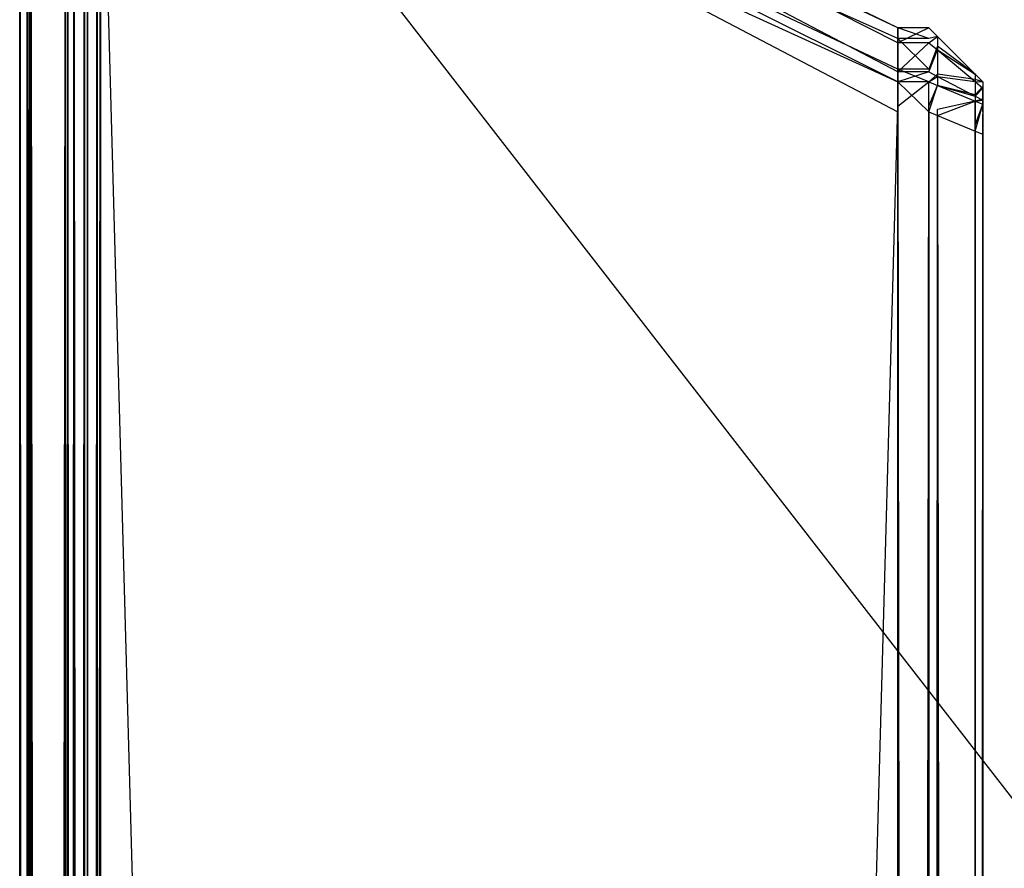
# Model space of a CAD drawing. Extents: x -0.418 to 0, y -0.27 to 0.
# Tile 32 of 89: x -0.418 to -0.4089, y -0.01248 to -0.00464. Entities that reach past the tile are written whole.
import ezdxf

# ---------------------------------------------------------------- set-up
doc = ezdxf.new("R2010")
doc.units = 0
for name, color, linetype in [('L10_KORPUS1_0___REPLACEMTFOREMP', 7, 'CONTINUOUS'), ('L7_KORPUS1_3___REPLACEMTFOREMPT', 7, 'CONTINUOUS'), ('L9_KORPUS1_1___REPLACEMTFOREMPT', 7, 'CONTINUOUS')]:
    doc.layers.add(name, color=color, linetype=linetype)

msp = doc.modelspace()

# ---------------------------------------------------------------- linework, layer by layer
at = {"layer": 'L10_KORPUS1_0___REPLACEMTFOREMP', "color": 8}
for points, invisible_edges in [([(-0.417368, -0.269077), (-0.417373, -0.001319), (-0.417286, -0.001232), (-0.417368, -0.269077)], 13), ([(-0.417372, -0.00132, 0.007694), (-0.417367, -0.269076, 0.007694), (-0.417285, -0.001233, 0.007694), (-0.417372, -0.00132, 0.007694)], 13), ([(-0.417368, -0.269077), (-0.417286, -0.001232), (-0.417289, -0.269155), (-0.417368, -0.269077)], 10), ([(-0.417285, -0.001233, 0.007694), (-0.417367, -0.269076, 0.007694), (-0.417289, -0.269154, 0.007694), (-0.417285, -0.001233, 0.007694)], 10), ([(-0.417289, -0.269155), (-0.417286, -0.001232), (-0.417252, -0.269192), (-0.417289, -0.269155)], 13), ([(-0.417285, -0.001233, 0.007694), (-0.417289, -0.269154, 0.007694), (-0.417252, -0.269191, 0.007694), (-0.417285, -0.001233, 0.007694)], 13), ([(-0.417252, -0.269192), (-0.417286, -0.001232), (-0.417252, -0.001198), (-0.417252, -0.269192)], 10), ([(-0.417285, -0.001233, 0.007694), (-0.417252, -0.269191, 0.007694), (-0.417252, -0.0012, 0.007694), (-0.417285, -0.001233, 0.007694)], 10), ([(-0.417252, -0.269192), (-0.417252, -0.001198), (-0.417088, -0.001198), (-0.417252, -0.269192)], 15), ([(-0.417252, -0.269192), (-0.417088, -0.001198), (-0.417092, -0.269192), (-0.417252, -0.269192)], 15), ([(-0.417252, -0.0012, 0.007694), (-0.417252, -0.269191, 0.007694), (-0.417092, -0.269191, 0.007694), (-0.417252, -0.0012, 0.007694)], 15), ([(-0.417252, -0.0012, 0.007694), (-0.417092, -0.269191, 0.007694), (-0.417088, -0.0012, 0.007694), (-0.417252, -0.0012, 0.007694)], 15), ([(-0.417092, -0.269192), (-0.417088, -0.001198), (-0.208999, -0.269192), (-0.417092, -0.269192)], 15), ([(-0.417088, -0.0012, 0.007694), (-0.417092, -0.269191, 0.007694), (-0.208999, -0.269191, 0.007694), (-0.417088, -0.0012, 0.007694)], 15), ([(-0.208999, -0.269192), (-0.417088, -0.001198), (-0.208999, -0.001198), (-0.208999, -0.269192)], 10), ([(-0.417088, -0.0012, 0.007694), (-0.208999, -0.269191, 0.007694), (-0.208999, -0.0012, 0.007694), (-0.417088, -0.0012, 0.007694)], 15), ([(-0.417998, -0.00129, 0.007022), (-0.417998, -0.269078, 0.000566), (-0.417998, -0.269078, 0.007022), (-0.417998, -0.00129, 0.007022)], 13), ([(-0.417998, -0.269078, 0.000566), (-0.417998, -0.00129, 0.007022), (-0.417998, -0.00129, 0.000566), (-0.417998, -0.269078, 0.000566)], 14), ([(-0.417998, -0.00129, 0.007194), (-0.417998, -0.269078, 0.007022), (-0.417998, -0.269078, 0.007194), (-0.417998, -0.00129, 0.007194)], 13), ([(-0.417998, -0.269078, 0.007022), (-0.417998, -0.00129, 0.007194), (-0.417998, -0.00129, 0.007022), (-0.417998, -0.269078, 0.007022)], 14), ([(-0.417899, -0.269037, 0.007293), (-0.417998, -0.00129, 0.007194), (-0.417998, -0.269078, 0.007194), (-0.417899, -0.269037, 0.007293)], 13), ([(-0.417998, -0.00129, 0.007194), (-0.417899, -0.269037, 0.007293), (-0.417899, -0.001331, 0.007293), (-0.417998, -0.00129, 0.007194)], 14), ([(-0.417998, -0.00129, 0.000566), (-0.417998, -0.269078, 0.0005), (-0.417998, -0.269078, 0.000566), (-0.417998, -0.00129, 0.000566)], 13), ([(-0.417998, -0.269078, 0.0005), (-0.417998, -0.00129, 0.000566), (-0.417998, -0.00129, 0.0005), (-0.417998, -0.269078, 0.0005)], 14), ([(-0.417998, -0.00129, 0.0005), (-0.417934, -0.269052, 0.000436), (-0.417998, -0.269078, 0.0005), (-0.417998, -0.00129, 0.0005)], 13), ([(-0.417934, -0.269052, 0.000436), (-0.417998, -0.00129, 0.0005), (-0.417934, -0.001317, 0.000436), (-0.417934, -0.269052, 0.000436)], 14), ([(-0.417934, -0.001317, 0.000436), (-0.417578, -0.268905, 0.00008), (-0.417934, -0.269052, 0.000436), (-0.417934, -0.001317, 0.000436)], 13), ([(-0.417578, -0.268905, 0.00008), (-0.417934, -0.001317, 0.000436), (-0.417578, -0.001464, 0.00008), (-0.417578, -0.268905, 0.00008)], 14), ([(-0.417555, -0.268895, 0.007637), (-0.417899, -0.001331, 0.007293), (-0.417899, -0.269037, 0.007293), (-0.417555, -0.268895, 0.007637)], 13), ([(-0.417899, -0.001331, 0.007293), (-0.417555, -0.268895, 0.007637), (-0.417555, -0.001473, 0.007637), (-0.417899, -0.001331, 0.007293)], 14), ([(-0.417404, -0.001497), (-0.417373, -0.001319), (-0.417404, -0.268872), (-0.417404, -0.001497)], 10), ([(-0.417404, -0.268872), (-0.417373, -0.001319), (-0.417404, -0.269041), (-0.417404, -0.268872)], 13), ([(-0.417404, -0.269041), (-0.417373, -0.001319), (-0.417368, -0.269077), (-0.417404, -0.269041)], 10), ([(-0.417403, -0.00135, 0.007694), (-0.417367, -0.269076, 0.007694), (-0.417372, -0.00132, 0.007694), (-0.417403, -0.00135, 0.007694)], 10), ([(-0.417403, -0.001497, 0.007694), (-0.417367, -0.269076, 0.007694), (-0.417403, -0.00135, 0.007694), (-0.417403, -0.001497, 0.007694)], 13), ([(-0.417578, -0.001464, 0.00008), (-0.417498, -0.268872), (-0.417578, -0.268905, 0.00008), (-0.417578, -0.001464, 0.00008)], 13), ([(-0.417498, -0.268872), (-0.417578, -0.001464, 0.00008), (-0.417498, -0.001497), (-0.417498, -0.268872)], 14), ([(-0.417498, -0.268872, 0.007694), (-0.417555, -0.001473, 0.007637), (-0.417555, -0.268895, 0.007637), (-0.417498, -0.268872, 0.007694)], 13), ([(-0.417555, -0.001473, 0.007637), (-0.417498, -0.268872, 0.007694), (-0.417498, -0.001497, 0.007694), (-0.417555, -0.001473, 0.007637)], 14), ([(-0.417404, -0.001497), (-0.417498, -0.268872), (-0.417498, -0.001497), (-0.417404, -0.001497)], 13), ([(-0.417498, -0.268872), (-0.417404, -0.001497), (-0.417404, -0.268872), (-0.417498, -0.268872)], 14), ([(-0.417403, -0.268872, 0.007694), (-0.417498, -0.001497, 0.007694), (-0.417498, -0.268872, 0.007694), (-0.417403, -0.268872, 0.007694)], 13), ([(-0.417498, -0.001497, 0.007694), (-0.417403, -0.268872, 0.007694), (-0.417403, -0.001497, 0.007694), (-0.417498, -0.001497, 0.007694)], 14), ([(-0.417403, -0.268872, 0.007694), (-0.417367, -0.269076, 0.007694), (-0.417403, -0.001497, 0.007694), (-0.417403, -0.268872, 0.007694)], 10)]:
    msp.add_3dface(points, dxfattribs=dict(at, invisible_edges=invisible_edges))
at = {"layer": 'L7_KORPUS1_3___REPLACEMTFOREMPT', "color": 8}
for points, invisible_edges in [([(-0.409885, -0.004716, 0.007625), (-0.417254, -0.001221, 0.007526), (-0.417254, -0.001122, 0.007625), (-0.409885, -0.004716, 0.007625)], 14), ([(-0.417254, -0.001122, 0.929128), (-0.409885, -0.004853, 0.929264), (-0.409885, -0.004716, 0.929128), (-0.417254, -0.001122, 0.929128)], 13), ([(-0.409885, -0.004853, 0.929264), (-0.417254, -0.001122, 0.929128), (-0.417254, -0.001258, 0.929264), (-0.409885, -0.004853, 0.929264)], 14), ([(-0.417254, -0.001122, 0.928856), (-0.409885, -0.004716, 0.929128), (-0.409885, -0.004716, 0.928856), (-0.417254, -0.001122, 0.928856)], 13), ([(-0.409885, -0.004716, 0.929128), (-0.417254, -0.001122, 0.928856), (-0.417254, -0.001122, 0.929128), (-0.409885, -0.004716, 0.929128)], 14), ([(-0.417254, -0.001122, 0.007876), (-0.409885, -0.004716, 0.928856), (-0.409885, -0.004716, 0.007876), (-0.417254, -0.001122, 0.007876)], 13), ([(-0.409885, -0.004716, 0.928856), (-0.417254, -0.001122, 0.007876), (-0.417254, -0.001122, 0.928856), (-0.409885, -0.004716, 0.928856)], 14), ([(-0.417254, -0.001122, 0.007625), (-0.409885, -0.004716, 0.007876), (-0.409885, -0.004716, 0.007625), (-0.417254, -0.001122, 0.007625)], 13), ([(-0.409885, -0.004716, 0.007876), (-0.417254, -0.001122, 0.007625), (-0.417254, -0.001122, 0.007876), (-0.409885, -0.004716, 0.007876)], 14), ([(-0.409885, -0.004815, 0.007526), (-0.417254, -0.001504, 0.007242), (-0.417254, -0.001221, 0.007526), (-0.409885, -0.004815, 0.007526)], 14), ([(-0.417254, -0.001221, 0.007526), (-0.409885, -0.004716, 0.007625), (-0.409885, -0.004815, 0.007526), (-0.417254, -0.001221, 0.007526)], 13), ([(-0.417254, -0.001258, 0.929264), (-0.409885, -0.005123, 0.929536), (-0.409885, -0.004853, 0.929264), (-0.417254, -0.001258, 0.929264)], 13), ([(-0.409885, -0.005123, 0.929536), (-0.417254, -0.001258, 0.929264), (-0.417254, -0.001529, 0.929536), (-0.409885, -0.005123, 0.929536)], 14), ([(-0.409885, -0.005098, 0.007242), (-0.417254, -0.001621, 0.007125), (-0.417254, -0.001504, 0.007242), (-0.409885, -0.005098, 0.007242)], 14), ([(-0.417254, -0.001504, 0.007242), (-0.409885, -0.004815, 0.007526), (-0.409885, -0.005098, 0.007242), (-0.417254, -0.001504, 0.007242)], 13), ([(-0.417254, -0.001529, 0.929536), (-0.409885, -0.005215, 0.929628), (-0.409885, -0.005123, 0.929536), (-0.417254, -0.001529, 0.929536)], 13), ([(-0.409885, -0.005215, 0.929628), (-0.417254, -0.001529, 0.929536), (-0.417254, -0.001621, 0.929628), (-0.409885, -0.005215, 0.929628)], 14), ([(-0.417254, -0.001621, 0.007125), (-0.409885, -0.005098, 0.007242), (-0.409885, -0.005215, 0.007125), (-0.417254, -0.001621, 0.007125)], 13), ([(-0.409885, -0.005492, 0.929628), (-0.417254, -0.001621, 0.929628), (-0.417254, -0.001897, 0.929628), (-0.409885, -0.005492, 0.929628)], 13), ([(-0.417254, -0.001621, 0.929628), (-0.409885, -0.005492, 0.929628), (-0.409885, -0.005215, 0.929628), (-0.417254, -0.001621, 0.929628)], 14), ([(-0.409885, -0.005215, 0.007125), (-0.417254, -0.001843, 0.007125), (-0.417254, -0.001621, 0.007125), (-0.409885, -0.005215, 0.007125)], 13), ([(-0.417911, -0.269192, 0.007535), (-0.417576, -0.001875, 0.007201), (-0.417576, -0.26933, 0.007201), (-0.417911, -0.269192, 0.007535)], 13), ([(-0.417576, -0.001875, 0.007201), (-0.417911, -0.269192, 0.007535), (-0.417911, -0.002013, 0.007535), (-0.417576, -0.001875, 0.007201)], 14), ([(-0.4175, -0.001843, 0.007125), (-0.417576, -0.26933, 0.007201), (-0.417576, -0.001875, 0.007201), (-0.4175, -0.001843, 0.007125)], 13), ([(-0.417576, -0.26933, 0.007201), (-0.4175, -0.001843, 0.007125), (-0.4175, -0.269362, 0.007125), (-0.417576, -0.26933, 0.007201)], 14), ([(-0.4175, -0.001897, 0.929628), (-0.417576, -0.269282, 0.929552), (-0.4175, -0.269314, 0.929628), (-0.4175, -0.001897, 0.929628)], 13), ([(-0.417576, -0.269282, 0.929552), (-0.4175, -0.001897, 0.929628), (-0.417576, -0.001929, 0.929552), (-0.417576, -0.269282, 0.929552)], 14), ([(-0.417254, -0.001843, 0.007125), (-0.4175, -0.269362, 0.007125), (-0.4175, -0.001843, 0.007125), (-0.417254, -0.001843, 0.007125)], 13), ([(-0.4175, -0.269362, 0.007125), (-0.417254, -0.001843, 0.007125), (-0.417254, -0.269362, 0.007125), (-0.4175, -0.269362, 0.007125)], 14), ([(-0.417254, -0.269314, 0.929628), (-0.4175, -0.001897, 0.929628), (-0.4175, -0.269314, 0.929628), (-0.417254, -0.269314, 0.929628)], 13), ([(-0.4175, -0.001897, 0.929628), (-0.417254, -0.269314, 0.929628), (-0.417254, -0.001897, 0.929628), (-0.4175, -0.001897, 0.929628)], 14), ([(-0.417254, -0.001843, 0.007125), (-0.409885, -0.005215, 0.007125), (-0.409885, -0.005438, 0.007125), (-0.417254, -0.001843, 0.007125)], 14), ([(-0.409885, -0.005438, 0.007125), (-0.417254, -0.269362, 0.007125), (-0.417254, -0.001843, 0.007125), (-0.409885, -0.005438, 0.007125)], 13), ([(-0.409885, -0.269314, 0.929628), (-0.417254, -0.001897, 0.929628), (-0.417254, -0.269314, 0.929628), (-0.409885, -0.269314, 0.929628)], 13), ([(-0.417254, -0.001897, 0.929628), (-0.409885, -0.269314, 0.929628), (-0.409885, -0.005492, 0.929628), (-0.417254, -0.001897, 0.929628)], 14), ([(-0.417576, -0.001929, 0.929552), (-0.417911, -0.269144, 0.929217), (-0.417576, -0.269282, 0.929552), (-0.417576, -0.001929, 0.929552)], 13), ([(-0.417911, -0.269144, 0.929217), (-0.417576, -0.001929, 0.929552), (-0.417911, -0.002067, 0.929217), (-0.417911, -0.269144, 0.929217)], 14), ([(-0.418, -0.269155, 0.007625), (-0.417911, -0.002013, 0.007535), (-0.417911, -0.269192, 0.007535), (-0.418, -0.269155, 0.007625)], 13), ([(-0.417911, -0.002013, 0.007535), (-0.418, -0.269155, 0.007625), (-0.418, -0.00205, 0.007625), (-0.417911, -0.002013, 0.007535)], 14), ([(-0.418, -0.00205, 0.007747), (-0.418, -0.269155, 0.007625), (-0.418, -0.269155, 0.007747), (-0.418, -0.00205, 0.007747)], 13), ([(-0.418, -0.269155, 0.007625), (-0.418, -0.00205, 0.007747), (-0.418, -0.00205, 0.007625), (-0.418, -0.269155, 0.007625)], 14), ([(-0.418, -0.269155, 0.007747), (-0.418, -0.269108, 0.929006), (-0.418, -0.00205, 0.007747), (-0.418, -0.269155, 0.007747)], 13), ([(-0.418, -0.00205, 0.007747), (-0.418, -0.269108, 0.929006), (-0.418, -0.002104, 0.929006), (-0.418, -0.00205, 0.007747)], 10), ([(-0.417911, -0.002067, 0.929217), (-0.418, -0.269108, 0.929128), (-0.417911, -0.269144, 0.929217), (-0.417911, -0.002067, 0.929217)], 13), ([(-0.418, -0.269108, 0.929128), (-0.417911, -0.002067, 0.929217), (-0.418, -0.002104, 0.929128), (-0.418, -0.269108, 0.929128)], 14), ([(-0.418, -0.002104, 0.929128), (-0.418, -0.269108, 0.929006), (-0.418, -0.269108, 0.929128), (-0.418, -0.002104, 0.929128)], 13), ([(-0.418, -0.269108, 0.929006), (-0.418, -0.002104, 0.929128), (-0.418, -0.002104, 0.929006), (-0.418, -0.269108, 0.929006)], 14), ([(-0.409885, -0.004716, 0.007625), (-0.409601, -0.004815, 0.007526), (-0.409885, -0.004815, 0.007526), (-0.409885, -0.004716, 0.007625)], 13), ([(-0.409601, -0.004815, 0.007526), (-0.409885, -0.004716, 0.007625), (-0.409601, -0.004716, 0.007625), (-0.409601, -0.004815, 0.007526)], 14), ([(-0.409885, -0.004716, 0.007876), (-0.409601, -0.004716, 0.007625), (-0.409885, -0.004716, 0.007625), (-0.409885, -0.004716, 0.007876)], 13), ([(-0.409601, -0.004716, 0.007625), (-0.409885, -0.004716, 0.007876), (-0.409601, -0.004716, 0.007876), (-0.409601, -0.004716, 0.007625)], 14), ([(-0.409885, -0.004716, 0.928856), (-0.409601, -0.004716, 0.007876), (-0.409885, -0.004716, 0.007876), (-0.409885, -0.004716, 0.928856)], 13), ([(-0.409601, -0.004716, 0.007876), (-0.409885, -0.004716, 0.928856), (-0.409601, -0.004716, 0.928856), (-0.409601, -0.004716, 0.007876)], 14), ([(-0.409885, -0.004716, 0.929128), (-0.409601, -0.004716, 0.928856), (-0.409885, -0.004716, 0.928856), (-0.409885, -0.004716, 0.929128)], 13), ([(-0.409601, -0.004716, 0.928856), (-0.409885, -0.004716, 0.929128), (-0.409601, -0.004716, 0.929128), (-0.409601, -0.004716, 0.928856)], 14), ([(-0.409885, -0.004853, 0.929264), (-0.409601, -0.004716, 0.929128), (-0.409885, -0.004716, 0.929128), (-0.409885, -0.004853, 0.929264)], 13), ([(-0.409601, -0.004716, 0.929128), (-0.409885, -0.004853, 0.929264), (-0.409601, -0.004853, 0.929264), (-0.409601, -0.004716, 0.929128)], 14), ([(-0.409521, -0.004796, 0.007658), (-0.409601, -0.004815, 0.007526), (-0.409601, -0.004716, 0.007625), (-0.409521, -0.004796, 0.007658)], 14), ([(-0.409601, -0.004716, 0.928856), (-0.409521, -0.004796, 0.007909), (-0.409601, -0.004716, 0.007876), (-0.409601, -0.004716, 0.928856)], 13), ([(-0.409521, -0.004796, 0.007909), (-0.409601, -0.004716, 0.928856), (-0.409521, -0.004796, 0.928823), (-0.409521, -0.004796, 0.007909)], 14), ([(-0.409601, -0.004716, 0.928856), (-0.409521, -0.004796, 0.929095), (-0.409521, -0.004796, 0.928823), (-0.409601, -0.004716, 0.928856)], 13), ([(-0.409521, -0.004796, 0.929095), (-0.409601, -0.004716, 0.928856), (-0.409601, -0.004716, 0.929128), (-0.409521, -0.004796, 0.929095)], 14), ([(-0.409601, -0.004716, 0.007876), (-0.409521, -0.004796, 0.007658), (-0.409601, -0.004716, 0.007625), (-0.409601, -0.004716, 0.007876)], 13), ([(-0.409521, -0.004796, 0.007658), (-0.409601, -0.004716, 0.007876), (-0.409521, -0.004796, 0.007909), (-0.409521, -0.004796, 0.007658)], 14), ([(-0.409601, -0.004853, 0.929264), (-0.409521, -0.004796, 0.929095), (-0.409601, -0.004716, 0.929128), (-0.409601, -0.004853, 0.929264)], 14), ([(-0.409885, -0.004815, 0.007526), (-0.409601, -0.005098, 0.007242), (-0.409885, -0.005098, 0.007242), (-0.409885, -0.004815, 0.007526)], 13), ([(-0.409601, -0.005098, 0.007242), (-0.409885, -0.004815, 0.007526), (-0.409601, -0.004815, 0.007526), (-0.409601, -0.005098, 0.007242)], 14), ([(-0.409601, -0.004815, 0.007526), (-0.409521, -0.004796, 0.007658), (-0.409521, -0.004886, 0.007568), (-0.409601, -0.004815, 0.007526)], 13), ([(-0.409521, -0.004796, 0.929095), (-0.409601, -0.004853, 0.929264), (-0.409521, -0.00492, 0.929219), (-0.409521, -0.004796, 0.929095)], 13), ([(-0.409521, -0.004886, 0.007568), (-0.409601, -0.005098, 0.007242), (-0.409601, -0.004815, 0.007526), (-0.409521, -0.004886, 0.007568)], 14), ([(-0.409172, -0.005144, 0.007803), (-0.409521, -0.004886, 0.007568), (-0.409521, -0.004796, 0.007658), (-0.409172, -0.005144, 0.007803)], 14), ([(-0.409521, -0.00492, 0.929219), (-0.409172, -0.005144, 0.92895), (-0.409521, -0.004796, 0.929095), (-0.409521, -0.00492, 0.929219)], 14), ([(-0.409521, -0.004796, 0.007909), (-0.409172, -0.005144, 0.007803), (-0.409521, -0.004796, 0.007658), (-0.409521, -0.004796, 0.007909)], 13), ([(-0.409172, -0.005144, 0.007803), (-0.409521, -0.004796, 0.007909), (-0.409172, -0.005144, 0.008053), (-0.409172, -0.005144, 0.007803)], 14), ([(-0.409521, -0.004796, 0.928823), (-0.409172, -0.005144, 0.92895), (-0.409172, -0.005144, 0.928679), (-0.409521, -0.004796, 0.928823)], 13), ([(-0.409172, -0.005144, 0.92895), (-0.409521, -0.004796, 0.928823), (-0.409521, -0.004796, 0.929095), (-0.409172, -0.005144, 0.92895)], 14), ([(-0.409521, -0.004796, 0.928823), (-0.409172, -0.005144, 0.008053), (-0.409521, -0.004796, 0.007909), (-0.409521, -0.004796, 0.928823)], 13), ([(-0.409172, -0.005144, 0.008053), (-0.409521, -0.004796, 0.928823), (-0.409172, -0.005144, 0.928679), (-0.409172, -0.005144, 0.008053)], 14), ([(-0.409885, -0.005123, 0.929536), (-0.409601, -0.004853, 0.929264), (-0.409885, -0.004853, 0.929264), (-0.409885, -0.005123, 0.929536)], 13), ([(-0.409601, -0.004853, 0.929264), (-0.409885, -0.005123, 0.929536), (-0.409601, -0.005123, 0.929536), (-0.409601, -0.004853, 0.929264)], 14), ([(-0.409601, -0.005123, 0.929536), (-0.409521, -0.00492, 0.929219), (-0.409601, -0.004853, 0.929264), (-0.409601, -0.005123, 0.929536)], 14), ([(-0.409601, -0.005098, 0.007242), (-0.409521, -0.004886, 0.007568), (-0.409521, -0.005142, 0.007311), (-0.409601, -0.005098, 0.007242)], 13), ([(-0.409172, -0.005193, 0.007753), (-0.409521, -0.005142, 0.007311), (-0.409521, -0.004886, 0.007568), (-0.409172, -0.005193, 0.007753)], 14), ([(-0.409521, -0.004886, 0.007568), (-0.409172, -0.005144, 0.007803), (-0.409172, -0.005193, 0.007753), (-0.409521, -0.004886, 0.007568)], 13), ([(-0.409521, -0.00492, 0.929219), (-0.409601, -0.005123, 0.929536), (-0.409521, -0.005165, 0.929465), (-0.409521, -0.00492, 0.929219)], 13), ([(-0.409521, -0.005165, 0.929465), (-0.409172, -0.005212, 0.929018), (-0.409521, -0.00492, 0.929219), (-0.409521, -0.005165, 0.929465)], 14), ([(-0.409172, -0.005144, 0.92895), (-0.409521, -0.00492, 0.929219), (-0.409172, -0.005212, 0.929018), (-0.409172, -0.005144, 0.92895)], 13), ([(-0.409885, -0.005098, 0.007242), (-0.409601, -0.005215, 0.007125), (-0.409885, -0.005215, 0.007125), (-0.409885, -0.005098, 0.007242)], 13), ([(-0.409601, -0.005215, 0.007125), (-0.409885, -0.005098, 0.007242), (-0.409601, -0.005098, 0.007242), (-0.409601, -0.005215, 0.007125)], 14), ([(-0.409885, -0.005215, 0.929628), (-0.409601, -0.005123, 0.929536), (-0.409885, -0.005123, 0.929536), (-0.409885, -0.005215, 0.929628)], 13), ([(-0.409601, -0.005123, 0.929536), (-0.409885, -0.005215, 0.929628), (-0.409601, -0.005215, 0.929628), (-0.409601, -0.005123, 0.929536)], 14), ([(-0.409521, -0.005142, 0.007311), (-0.409601, -0.005215, 0.007125), (-0.409601, -0.005098, 0.007242), (-0.409521, -0.005142, 0.007311)], 14), ([(-0.409601, -0.005215, 0.929628), (-0.409521, -0.005165, 0.929465), (-0.409601, -0.005123, 0.929536), (-0.409601, -0.005215, 0.929628)], 14), ([(-0.409601, -0.005215, 0.007125), (-0.409521, -0.005142, 0.007311), (-0.409521, -0.005248, 0.007205), (-0.409601, -0.005215, 0.007125)], 13), ([(-0.409521, -0.005165, 0.929465), (-0.409601, -0.005215, 0.929628), (-0.409521, -0.005248, 0.929548), (-0.409521, -0.005165, 0.929465)], 13), ([(-0.409521, -0.005142, 0.007311), (-0.409172, -0.005193, 0.007753), (-0.409172, -0.005334, 0.007612), (-0.409521, -0.005142, 0.007311)], 13), ([(-0.409172, -0.005334, 0.007612), (-0.409521, -0.005248, 0.007205), (-0.409521, -0.005142, 0.007311), (-0.409172, -0.005334, 0.007612)], 14), ([(-0.409172, -0.005212, 0.929018), (-0.409521, -0.005165, 0.929465), (-0.409172, -0.005347, 0.929153), (-0.409172, -0.005212, 0.929018)], 13), ([(-0.409521, -0.005248, 0.929548), (-0.409172, -0.005347, 0.929153), (-0.409521, -0.005165, 0.929465), (-0.409521, -0.005248, 0.929548)], 14), ([(-0.409101, -0.005215, 0.007832), (-0.409172, -0.005193, 0.007753), (-0.409172, -0.005144, 0.007803), (-0.409101, -0.005215, 0.007832)], 14), ([(-0.409172, -0.005144, 0.928679), (-0.409101, -0.005215, 0.008083), (-0.409172, -0.005144, 0.008053), (-0.409172, -0.005144, 0.928679)], 13), ([(-0.409101, -0.005215, 0.008083), (-0.409172, -0.005144, 0.928679), (-0.409101, -0.005215, 0.92865), (-0.409101, -0.005215, 0.008083)], 14), ([(-0.409172, -0.005144, 0.928679), (-0.409101, -0.005215, 0.928921), (-0.409101, -0.005215, 0.92865), (-0.409172, -0.005144, 0.928679)], 13), ([(-0.409101, -0.005215, 0.928921), (-0.409172, -0.005144, 0.928679), (-0.409172, -0.005144, 0.92895), (-0.409101, -0.005215, 0.928921)], 14), ([(-0.409172, -0.005144, 0.008053), (-0.409101, -0.005215, 0.007832), (-0.409172, -0.005144, 0.007803), (-0.409172, -0.005144, 0.008053)], 13), ([(-0.409101, -0.005215, 0.007832), (-0.409172, -0.005144, 0.008053), (-0.409101, -0.005215, 0.008083), (-0.409101, -0.005215, 0.007832)], 14), ([(-0.409172, -0.005212, 0.929018), (-0.409101, -0.005215, 0.928921), (-0.409172, -0.005144, 0.92895), (-0.409172, -0.005212, 0.929018)], 14), ([(-0.409601, -0.005492, 0.929628), (-0.409885, -0.005215, 0.929628), (-0.409885, -0.005492, 0.929628), (-0.409601, -0.005492, 0.929628)], 13), ([(-0.409885, -0.005215, 0.929628), (-0.409601, -0.005492, 0.929628), (-0.409601, -0.005215, 0.929628), (-0.409885, -0.005215, 0.929628)], 14), ([(-0.409601, -0.005215, 0.007125), (-0.409885, -0.005438, 0.007125), (-0.409885, -0.005215, 0.007125), (-0.409601, -0.005215, 0.007125)], 13), ([(-0.409885, -0.005438, 0.007125), (-0.409601, -0.005215, 0.007125), (-0.409601, -0.005438, 0.007125), (-0.409885, -0.005438, 0.007125)], 14), ([(-0.409521, -0.005248, 0.007205), (-0.409601, -0.005438, 0.007125), (-0.409601, -0.005215, 0.007125), (-0.409521, -0.005248, 0.007205)], 13), ([(-0.409601, -0.005492, 0.929628), (-0.409521, -0.005248, 0.929548), (-0.409601, -0.005215, 0.929628), (-0.409601, -0.005492, 0.929628)], 14), ([(-0.409601, -0.005438, 0.007125), (-0.409521, -0.005248, 0.007205), (-0.409521, -0.005471, 0.007205), (-0.409601, -0.005438, 0.007125)], 14), ([(-0.409521, -0.005248, 0.929548), (-0.409601, -0.005492, 0.929628), (-0.409521, -0.005525, 0.929548), (-0.409521, -0.005248, 0.929548)], 13), ([(-0.409172, -0.005347, 0.929153), (-0.409521, -0.005248, 0.929548), (-0.409172, -0.005392, 0.929199), (-0.409172, -0.005347, 0.929153)], 13), ([(-0.409521, -0.005248, 0.007205), (-0.409172, -0.005334, 0.007612), (-0.409172, -0.005392, 0.007554), (-0.409521, -0.005248, 0.007205)], 13), ([(-0.409521, -0.005525, 0.929548), (-0.409172, -0.005392, 0.929199), (-0.409521, -0.005248, 0.929548), (-0.409521, -0.005525, 0.929548)], 14), ([(-0.409172, -0.005392, 0.007554), (-0.409521, -0.005471, 0.007205), (-0.409521, -0.005248, 0.007205), (-0.409172, -0.005392, 0.007554)], 14), ([(-0.409101, -0.005256, 0.007791), (-0.409172, -0.005334, 0.007612), (-0.409172, -0.005193, 0.007753), (-0.409101, -0.005256, 0.007791)], 14), ([(-0.409172, -0.005193, 0.007753), (-0.409101, -0.005215, 0.007832), (-0.409101, -0.005256, 0.007791), (-0.409172, -0.005193, 0.007753)], 13), ([(-0.409172, -0.005347, 0.929153), (-0.409101, -0.005272, 0.928977), (-0.409172, -0.005212, 0.929018), (-0.409172, -0.005347, 0.929153)], 14), ([(-0.409101, -0.005215, 0.928921), (-0.409172, -0.005212, 0.929018), (-0.409101, -0.005272, 0.928977), (-0.409101, -0.005215, 0.928921)], 13), ([(-0.409172, -0.005334, 0.007612), (-0.409101, -0.005256, 0.007791), (-0.409101, -0.005373, 0.007674), (-0.409172, -0.005334, 0.007612)], 13), ([(-0.409101, -0.005272, 0.928977), (-0.409172, -0.005347, 0.929153), (-0.409101, -0.005384, 0.92909), (-0.409101, -0.005272, 0.928977)], 13), ([(-0.409101, -0.005433, 0.007923), (-0.409101, -0.005256, 0.007791), (-0.409101, -0.005215, 0.007832), (-0.409101, -0.005433, 0.007923)], 14), ([(-0.409101, -0.005433, 0.008083), (-0.409101, -0.005215, 0.92865), (-0.409101, -0.005433, 0.92865), (-0.409101, -0.005433, 0.008083)], 13), ([(-0.409101, -0.005215, 0.92865), (-0.409101, -0.005433, 0.008083), (-0.409101, -0.005215, 0.008083), (-0.409101, -0.005215, 0.92865)], 14), ([(-0.409101, -0.005433, 0.007923), (-0.409101, -0.005215, 0.008083), (-0.409101, -0.005433, 0.008083), (-0.409101, -0.005433, 0.007923)], 13), ([(-0.409101, -0.005215, 0.008083), (-0.409101, -0.005433, 0.007923), (-0.409101, -0.005215, 0.007832), (-0.409101, -0.005215, 0.008083)], 14), ([(-0.409101, -0.005272, 0.928977), (-0.409101, -0.005433, 0.92883), (-0.409101, -0.005215, 0.928921), (-0.409101, -0.005272, 0.928977)], 14), ([(-0.409101, -0.005433, 0.92865), (-0.409101, -0.005215, 0.928921), (-0.409101, -0.005433, 0.92883), (-0.409101, -0.005433, 0.92865)], 13), ([(-0.409101, -0.005215, 0.928921), (-0.409101, -0.005433, 0.92865), (-0.409101, -0.005215, 0.92865), (-0.409101, -0.005215, 0.928921)], 14), ([(-0.409101, -0.005449, 0.007907), (-0.409101, -0.005373, 0.007674), (-0.409101, -0.005256, 0.007791), (-0.409101, -0.005449, 0.007907)], 14), ([(-0.409101, -0.005256, 0.007791), (-0.409101, -0.005433, 0.007923), (-0.409101, -0.005449, 0.007907), (-0.409101, -0.005256, 0.007791)], 13), ([(-0.409101, -0.005384, 0.92909), (-0.409101, -0.005455, 0.928851), (-0.409101, -0.005272, 0.928977), (-0.409101, -0.005384, 0.92909)], 14), ([(-0.409101, -0.005433, 0.92883), (-0.409101, -0.005272, 0.928977), (-0.409101, -0.005455, 0.928851), (-0.409101, -0.005433, 0.92883)], 13), ([(-0.409101, -0.005373, 0.007674), (-0.409172, -0.005392, 0.007554), (-0.409172, -0.005334, 0.007612), (-0.409101, -0.005373, 0.007674)], 14), ([(-0.409172, -0.005392, 0.929199), (-0.409101, -0.005384, 0.92909), (-0.409172, -0.005347, 0.929153), (-0.409172, -0.005392, 0.929199)], 14), ([(-0.417254, -0.269362, 0.007125), (-0.409885, -0.005438, 0.007125), (-0.409885, -0.269362, 0.007125), (-0.417254, -0.269362, 0.007125)], 14), ([(-0.409601, -0.005438, 0.007125), (-0.409885, -0.269362, 0.007125), (-0.409885, -0.005438, 0.007125), (-0.409601, -0.005438, 0.007125)], 13), ([(-0.409885, -0.269362, 0.007125), (-0.409601, -0.005438, 0.007125), (-0.409601, -0.269362, 0.007125), (-0.409885, -0.269362, 0.007125)], 14), ([(-0.409521, -0.005471, 0.007205), (-0.409601, -0.269362, 0.007125), (-0.409601, -0.005438, 0.007125), (-0.409521, -0.005471, 0.007205)], 13), ([(-0.409172, -0.005392, 0.929199), (-0.409521, -0.005525, 0.929548), (-0.409172, -0.005669, 0.929199), (-0.409172, -0.005392, 0.929199)], 13), ([(-0.409521, -0.005471, 0.007205), (-0.409172, -0.005392, 0.007554), (-0.409172, -0.005615, 0.007554), (-0.409521, -0.005471, 0.007205)], 13), ([(-0.409172, -0.005392, 0.007554), (-0.409101, -0.005373, 0.007674), (-0.409101, -0.005422, 0.007625), (-0.409172, -0.005392, 0.007554)], 13), ([(-0.409101, -0.005384, 0.92909), (-0.409172, -0.005392, 0.929199), (-0.409101, -0.005422, 0.929128), (-0.409101, -0.005384, 0.92909)], 13), ([(-0.409101, -0.005422, 0.007625), (-0.409172, -0.005615, 0.007554), (-0.409172, -0.005392, 0.007554), (-0.409101, -0.005422, 0.007625)], 13), ([(-0.409172, -0.005669, 0.929199), (-0.409101, -0.005422, 0.929128), (-0.409172, -0.005392, 0.929199), (-0.409172, -0.005669, 0.929199)], 14), ([(-0.409172, -0.005615, 0.007554), (-0.409101, -0.005422, 0.007625), (-0.409101, -0.005644, 0.007625), (-0.409172, -0.005615, 0.007554)], 14), ([(-0.409101, -0.005422, 0.929128), (-0.409172, -0.005669, 0.929199), (-0.409101, -0.005698, 0.929128), (-0.409101, -0.005422, 0.929128)], 13), ([(-0.409101, -0.005373, 0.007674), (-0.409101, -0.005449, 0.007907), (-0.409101, -0.005494, 0.007862), (-0.409101, -0.005373, 0.007674)], 13), ([(-0.409101, -0.005494, 0.007862), (-0.409101, -0.005422, 0.007625), (-0.409101, -0.005373, 0.007674), (-0.409101, -0.005494, 0.007862)], 14), ([(-0.409101, -0.005455, 0.928851), (-0.409101, -0.005384, 0.92909), (-0.409101, -0.005498, 0.928894), (-0.409101, -0.005455, 0.928851)], 13), ([(-0.409101, -0.005422, 0.929128), (-0.409101, -0.005498, 0.928894), (-0.409101, -0.005384, 0.92909), (-0.409101, -0.005422, 0.929128)], 14), ([(-0.409101, -0.005498, 0.928894), (-0.409101, -0.005422, 0.929128), (-0.409101, -0.005512, 0.928909), (-0.409101, -0.005498, 0.928894)], 13), ([(-0.409101, -0.005512, 0.007844), (-0.409101, -0.005644, 0.007625), (-0.409101, -0.005422, 0.007625), (-0.409101, -0.005512, 0.007844)], 14), ([(-0.409101, -0.005698, 0.928909), (-0.409101, -0.005422, 0.929128), (-0.409101, -0.005698, 0.929128), (-0.409101, -0.005698, 0.928909)], 13), ([(-0.409101, -0.005422, 0.929128), (-0.409101, -0.005698, 0.928909), (-0.409101, -0.005512, 0.928909), (-0.409101, -0.005422, 0.929128)], 14), ([(-0.409101, -0.005422, 0.007625), (-0.409101, -0.005494, 0.007862), (-0.409101, -0.005512, 0.007844), (-0.409101, -0.005422, 0.007625)], 13), ([(-0.409101, -0.005455, 0.928851), (-0.409101, -0.005449, 0.007907), (-0.409101, -0.005433, 0.92883), (-0.409101, -0.005455, 0.928851)], 15), ([(-0.409101, -0.005433, 0.92883), (-0.409101, -0.005449, 0.007907), (-0.409101, -0.005433, 0.008083), (-0.409101, -0.005433, 0.92883)], 15), ([(-0.409101, -0.005433, 0.008083), (-0.409101, -0.005449, 0.007907), (-0.409101, -0.005433, 0.007923), (-0.409101, -0.005433, 0.008083)], 15), ([(-0.409101, -0.005433, 0.92883), (-0.409101, -0.005433, 0.008083), (-0.409101, -0.005433, 0.92865), (-0.409101, -0.005433, 0.92883)], 15), ([(-0.409101, -0.005455, 0.928851), (-0.409101, -0.005494, 0.007862), (-0.409101, -0.005449, 0.007907), (-0.409101, -0.005455, 0.928851)], 15), ([(-0.409101, -0.005498, 0.928894), (-0.409101, -0.005494, 0.007862), (-0.409101, -0.005455, 0.928851), (-0.409101, -0.005498, 0.928894)], 15), ([(-0.409601, -0.269314, 0.929628), (-0.409885, -0.005492, 0.929628), (-0.409885, -0.269314, 0.929628), (-0.409601, -0.269314, 0.929628)], 13), ([(-0.409885, -0.005492, 0.929628), (-0.409601, -0.269314, 0.929628), (-0.409601, -0.005492, 0.929628), (-0.409885, -0.005492, 0.929628)], 14), ([(-0.409601, -0.269362, 0.007125), (-0.409521, -0.005471, 0.007205), (-0.409521, -0.269329, 0.007205), (-0.409601, -0.269362, 0.007125)], 14), ([(-0.409521, -0.269281, 0.929548), (-0.409601, -0.005492, 0.929628), (-0.409601, -0.269314, 0.929628), (-0.409521, -0.269281, 0.929548)], 13), ([(-0.409601, -0.005492, 0.929628), (-0.409521, -0.269281, 0.929548), (-0.409521, -0.005525, 0.929548), (-0.409601, -0.005492, 0.929628)], 14), ([(-0.409521, -0.005471, 0.007205), (-0.409172, -0.269185, 0.007554), (-0.409521, -0.269329, 0.007205), (-0.409521, -0.005471, 0.007205)], 13), ([(-0.409172, -0.269185, 0.007554), (-0.409521, -0.005471, 0.007205), (-0.409172, -0.005615, 0.007554), (-0.409172, -0.269185, 0.007554)], 14), ([(-0.409172, -0.269137, 0.929199), (-0.409521, -0.005525, 0.929548), (-0.409521, -0.269281, 0.929548), (-0.409172, -0.269137, 0.929199)], 13), ([(-0.409521, -0.005525, 0.929548), (-0.409172, -0.269137, 0.929199), (-0.409172, -0.005669, 0.929199), (-0.409521, -0.005525, 0.929548)], 14), ([(-0.409101, -0.005498, 0.928894), (-0.409101, -0.005512, 0.007844), (-0.409101, -0.005494, 0.007862), (-0.409101, -0.005498, 0.928894)], 15), ([(-0.409101, -0.005512, 0.928909), (-0.409101, -0.005512, 0.007844), (-0.409101, -0.005498, 0.928894), (-0.409101, -0.005512, 0.928909)], 15), ([(-0.409101, -0.005644, 0.007625), (-0.409101, -0.005512, 0.007844), (-0.409101, -0.005644, 0.007844), (-0.409101, -0.005644, 0.007625)], 13), ([(-0.409101, -0.005698, 0.928909), (-0.409101, -0.005644, 0.007844), (-0.409101, -0.005512, 0.928909), (-0.409101, -0.005698, 0.928909)], 13), ([(-0.409101, -0.005512, 0.928909), (-0.409101, -0.005644, 0.007844), (-0.409101, -0.005512, 0.007844), (-0.409101, -0.005512, 0.928909)], 10), ([(-0.409101, -0.005644, 0.007625), (-0.409172, -0.269185, 0.007554), (-0.409172, -0.005615, 0.007554), (-0.409101, -0.005644, 0.007625)], 13), ([(-0.409172, -0.269185, 0.007554), (-0.409101, -0.005644, 0.007625), (-0.409101, -0.269155, 0.007625), (-0.409172, -0.269185, 0.007554)], 14), ([(-0.409101, -0.269108, 0.929128), (-0.409172, -0.005669, 0.929199), (-0.409172, -0.269137, 0.929199), (-0.409101, -0.269108, 0.929128)], 13), ([(-0.409172, -0.005669, 0.929199), (-0.409101, -0.269108, 0.929128), (-0.409101, -0.005698, 0.929128), (-0.409172, -0.005669, 0.929199)], 14), ([(-0.409101, -0.269155, 0.007625), (-0.409101, -0.005644, 0.007844), (-0.409101, -0.269155, 0.007844), (-0.409101, -0.269155, 0.007625)], 13), ([(-0.409101, -0.005644, 0.007844), (-0.409101, -0.269155, 0.007625), (-0.409101, -0.005644, 0.007625), (-0.409101, -0.005644, 0.007844)], 14), ([(-0.409101, -0.269108, 0.928909), (-0.409101, -0.269155, 0.007844), (-0.409101, -0.005644, 0.007844), (-0.409101, -0.269108, 0.928909)], 13), ([(-0.409101, -0.269108, 0.928909), (-0.409101, -0.005644, 0.007844), (-0.409101, -0.005698, 0.928909), (-0.409101, -0.269108, 0.928909)], 10), ([(-0.409101, -0.269108, 0.928909), (-0.409101, -0.005698, 0.929128), (-0.409101, -0.269108, 0.929128), (-0.409101, -0.269108, 0.928909)], 13), ([(-0.409101, -0.005698, 0.929128), (-0.409101, -0.269108, 0.928909), (-0.409101, -0.005698, 0.928909), (-0.409101, -0.005698, 0.929128)], 14)]:
    msp.add_3dface(points, dxfattribs=dict(at, invisible_edges=invisible_edges))
at = {"layer": 'L9_KORPUS1_1___REPLACEMTFOREMPT', "color": 8}
for points, invisible_edges in [([(-0.417373, -0.001319, 0.936), (-0.417368, -0.269077, 0.936), (-0.417286, -0.001232, 0.936), (-0.417373, -0.001319, 0.936)], 13), ([(-0.417367, -0.269076, 0.928306), (-0.417372, -0.00132, 0.928306), (-0.417285, -0.001233, 0.928306), (-0.417367, -0.269076, 0.928306)], 13), ([(-0.417286, -0.001232, 0.936), (-0.417368, -0.269077, 0.936), (-0.417289, -0.269155, 0.936), (-0.417286, -0.001232, 0.936)], 10), ([(-0.417367, -0.269076, 0.928306), (-0.417285, -0.001233, 0.928306), (-0.417289, -0.269154, 0.928306), (-0.417367, -0.269076, 0.928306)], 10), ([(-0.417286, -0.001232, 0.936), (-0.417289, -0.269155, 0.936), (-0.417252, -0.269192, 0.936), (-0.417286, -0.001232, 0.936)], 13), ([(-0.417289, -0.269154, 0.928306), (-0.417285, -0.001233, 0.928306), (-0.417252, -0.269191, 0.928306), (-0.417289, -0.269154, 0.928306)], 13), ([(-0.417286, -0.001232, 0.936), (-0.417252, -0.269192, 0.936), (-0.417252, -0.001198, 0.936), (-0.417286, -0.001232, 0.936)], 10), ([(-0.417252, -0.269191, 0.928306), (-0.417285, -0.001233, 0.928306), (-0.417252, -0.0012, 0.928306), (-0.417252, -0.269191, 0.928306)], 10), ([(-0.417252, -0.001198, 0.936), (-0.417252, -0.269192, 0.936), (-0.417092, -0.269192, 0.936), (-0.417252, -0.001198, 0.936)], 15), ([(-0.417252, -0.001198, 0.936), (-0.417092, -0.269192, 0.936), (-0.417088, -0.001198, 0.936), (-0.417252, -0.001198, 0.936)], 15), ([(-0.417252, -0.269191, 0.928306), (-0.417252, -0.0012, 0.928306), (-0.417088, -0.0012, 0.928306), (-0.417252, -0.269191, 0.928306)], 15), ([(-0.417252, -0.269191, 0.928306), (-0.417088, -0.0012, 0.928306), (-0.417092, -0.269191, 0.928306), (-0.417252, -0.269191, 0.928306)], 15), ([(-0.417088, -0.001198, 0.936), (-0.417092, -0.269192, 0.936), (-0.208999, -0.269192, 0.936), (-0.417088, -0.001198, 0.936)], 15), ([(-0.417092, -0.269191, 0.928306), (-0.417088, -0.0012, 0.928306), (-0.208999, -0.269191, 0.928306), (-0.417092, -0.269191, 0.928306)], 15), ([(-0.417088, -0.001198, 0.936), (-0.208999, -0.269192, 0.936), (-0.208999, -0.001198, 0.936), (-0.417088, -0.001198, 0.936)], 15), ([(-0.208999, -0.269191, 0.928306), (-0.417088, -0.0012, 0.928306), (-0.208999, -0.0012, 0.928306), (-0.208999, -0.269191, 0.928306)], 15), ([(-0.417998, -0.00129, 0.935434), (-0.417998, -0.269078, 0.928978), (-0.417998, -0.269078, 0.935434), (-0.417998, -0.00129, 0.935434)], 13), ([(-0.417998, -0.269078, 0.928978), (-0.417998, -0.00129, 0.935434), (-0.417998, -0.00129, 0.928978), (-0.417998, -0.269078, 0.928978)], 14), ([(-0.417998, -0.00129, 0.928978), (-0.417998, -0.269078, 0.928806), (-0.417998, -0.269078, 0.928978), (-0.417998, -0.00129, 0.928978)], 13), ([(-0.417998, -0.269078, 0.928806), (-0.417998, -0.00129, 0.928978), (-0.417998, -0.00129, 0.928806), (-0.417998, -0.269078, 0.928806)], 14), ([(-0.417998, -0.00129, 0.928806), (-0.417899, -0.269037, 0.928707), (-0.417998, -0.269078, 0.928806), (-0.417998, -0.00129, 0.928806)], 13), ([(-0.417899, -0.269037, 0.928707), (-0.417998, -0.00129, 0.928806), (-0.417899, -0.001331, 0.928707), (-0.417899, -0.269037, 0.928707)], 14), ([(-0.417998, -0.00129, 0.9355), (-0.417998, -0.269078, 0.935434), (-0.417998, -0.269078, 0.9355), (-0.417998, -0.00129, 0.9355)], 13), ([(-0.417998, -0.269078, 0.935434), (-0.417998, -0.00129, 0.9355), (-0.417998, -0.00129, 0.935434), (-0.417998, -0.269078, 0.935434)], 14), ([(-0.417934, -0.269052, 0.935564), (-0.417998, -0.00129, 0.9355), (-0.417998, -0.269078, 0.9355), (-0.417934, -0.269052, 0.935564)], 13), ([(-0.417998, -0.00129, 0.9355), (-0.417934, -0.269052, 0.935564), (-0.417934, -0.001317, 0.935564), (-0.417998, -0.00129, 0.9355)], 14), ([(-0.417578, -0.268905, 0.93592), (-0.417934, -0.001317, 0.935564), (-0.417934, -0.269052, 0.935564), (-0.417578, -0.268905, 0.93592)], 13), ([(-0.417934, -0.001317, 0.935564), (-0.417578, -0.268905, 0.93592), (-0.417578, -0.001464, 0.93592), (-0.417934, -0.001317, 0.935564)], 14), ([(-0.417899, -0.001331, 0.928707), (-0.417555, -0.268895, 0.928363), (-0.417899, -0.269037, 0.928707), (-0.417899, -0.001331, 0.928707)], 13), ([(-0.417555, -0.268895, 0.928363), (-0.417899, -0.001331, 0.928707), (-0.417555, -0.001473, 0.928363), (-0.417555, -0.268895, 0.928363)], 14), ([(-0.417404, -0.00135, 0.936), (-0.417368, -0.269077, 0.936), (-0.417373, -0.001319, 0.936), (-0.417404, -0.00135, 0.936)], 10), ([(-0.417404, -0.001497, 0.936), (-0.417368, -0.269077, 0.936), (-0.417404, -0.00135, 0.936), (-0.417404, -0.001497, 0.936)], 13), ([(-0.417403, -0.001497, 0.928306), (-0.417372, -0.00132, 0.928306), (-0.417403, -0.268872, 0.928306), (-0.417403, -0.001497, 0.928306)], 10), ([(-0.417403, -0.268872, 0.928306), (-0.417372, -0.00132, 0.928306), (-0.417403, -0.26904, 0.928306), (-0.417403, -0.268872, 0.928306)], 13), ([(-0.417403, -0.26904, 0.928306), (-0.417372, -0.00132, 0.928306), (-0.417367, -0.269076, 0.928306), (-0.417403, -0.26904, 0.928306)], 10), ([(-0.417498, -0.268872, 0.936), (-0.417578, -0.001464, 0.93592), (-0.417578, -0.268905, 0.93592), (-0.417498, -0.268872, 0.936)], 13), ([(-0.417578, -0.001464, 0.93592), (-0.417498, -0.268872, 0.936), (-0.417498, -0.001497, 0.936), (-0.417578, -0.001464, 0.93592)], 14), ([(-0.417498, -0.001497, 0.928306), (-0.417555, -0.268895, 0.928363), (-0.417555, -0.001473, 0.928363), (-0.417498, -0.001497, 0.928306)], 13), ([(-0.417555, -0.268895, 0.928363), (-0.417498, -0.001497, 0.928306), (-0.417498, -0.268872, 0.928306), (-0.417555, -0.268895, 0.928363)], 14), ([(-0.417404, -0.268872, 0.936), (-0.417498, -0.001497, 0.936), (-0.417498, -0.268872, 0.936), (-0.417404, -0.268872, 0.936)], 13), ([(-0.417498, -0.001497, 0.936), (-0.417404, -0.268872, 0.936), (-0.417404, -0.001497, 0.936), (-0.417498, -0.001497, 0.936)], 14), ([(-0.417403, -0.001497, 0.928306), (-0.417498, -0.268872, 0.928306), (-0.417498, -0.001497, 0.928306), (-0.417403, -0.001497, 0.928306)], 13), ([(-0.417498, -0.268872, 0.928306), (-0.417403, -0.001497, 0.928306), (-0.417403, -0.268872, 0.928306), (-0.417498, -0.268872, 0.928306)], 14), ([(-0.417404, -0.268872, 0.936), (-0.417368, -0.269077, 0.936), (-0.417404, -0.001497, 0.936), (-0.417404, -0.268872, 0.936)], 10)]:
    msp.add_3dface(points, dxfattribs=dict(at, invisible_edges=invisible_edges))

doc.saveas('drawing.dxf')
